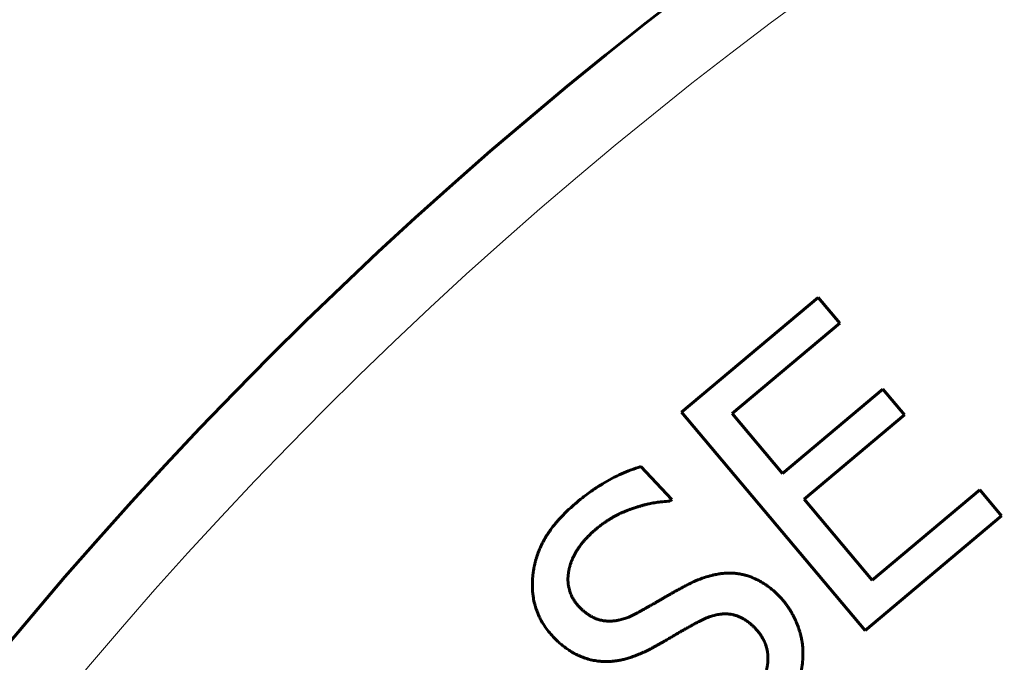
# Model space of a CAD drawing. Header units: millimetres. Extents: x -208 to 689, y -548 to 352.
# Tile 11 of 30: x -160 to -134, y 156 to 173. Entities that reach past the tile are written whole.
import ezdxf

# ---------------------------------------------------------------- set-up
doc = ezdxf.new("R2010")
doc.units = ezdxf.units.MM
doc.linetypes.add('K5LT_BASIC', pattern=[0])
doc.linetypes.add('K5LT_THIN', pattern=[0])
doc.styles.add('KDIMTEXTSTYLE', font='GOST_AU.SHX', dxfattribs={"width": 0.96, "oblique": 15, "height": 5})
doc.styles.add('KTEXTSTYLE', font='GOST_AU.SHX', dxfattribs={"width": 0.96, "height": 5})
doc.dimstyles.new('KDIMSTYLE (1.00)', dxfattribs={"dimtxt": 5, "dimasz": 1, "dimexe": 2, "dimexo": 0, "dimgap": 1, "dimtad": 1, "dimtxsty": 'KDIMTEXTSTYLE', "dimsah": 1, "dimcen": 0, "dimdle": 1, "dimadec": 0, "dimazin": 0, "dimtfac": 0.667, "dimtmove": 0, "dimatfit": 3, "dimfxl": 1, "dimtvp": 1, "dimtolj": 1, "dimtzin": 0, "dimarcsym": 0})

# ---------------------------------------------------------------- blocks, each defined once
blk = doc.blocks.new('D0')
for points in [[(-198.809, 328.147), (-199.467, 333.147), (-200.126, 328.147), (-199.467, 328.647)], [(-199.467, 3), (-198.809, 8), (-199.467, 7.5), (-200.126, 8)]]:
    blk.add_hatch(color=7).paths.add_polyline_path(points)
at = {"color": 7, "linetype": 'K5LT_THIN', "lineweight": 18}
for p, q in [((0, 333.147), (-201.467, 333.147)), ((-200.126, 328.147), (-199.467, 333.147)), ((-199.467, 333.147), (-198.809, 328.147)), ((-199.467, 3), (-199.467, 333.147)), ((-199.467, 328.647), (-200.126, 328.147)), ((-198.809, 328.147), (-199.467, 328.647)), ((-199.467, 3), (-200.126, 8)), ((-200.126, 8), (-199.467, 7.5)), ((-199.467, 7.5), (-198.809, 8)), ((-198.809, 8), (-199.467, 3)), ((3.754, 3), (-201.467, 3))]:
    blk.add_line(p, q, dxfattribs=at)
blk.add_wipeout([(-200.467, 152.526), (-207.603, 152.526), (-207.603, 163.036), (-200.467, 163.036)])
at = {"color": 7, "insert": (-207.002, 152.526), "char_height": 5, "attachment_point": 1, "rotation": 90, "style": 'KTEXTSTYLE'}
blk.add_mtext('\\H3.5;\\W0.965;\\Q15;\\Q15;\\H5.00;329', dxfattribs=at)
blk = doc.blocks.new('KDIMARROW_01')
blk.add_hatch(color=0).paths.add_polyline_path([(0, 0), (-5, 0.658), (-4.5, 0), (-5, -0.658)])
at = {"color": 0, "linetype": 'K5LT_THIN', "lineweight": 18}
for p, q in [((-4.5, 0), (-5, 0.658)), ((-5, 0.658), (0, 0)), ((0, 0), (-5, -0.658)), ((-5, -0.658), (-4.5, 0)), ((0, 0), (-1, 0))]:
    blk.add_line(p, q, dxfattribs=at)

msp = doc.modelspace()

# ---------------------------------------------------------------- linework, layer by layer
at = {"color": 150, "linetype": 'K5LT_BASIC', "lineweight": 60, "true_color": 0x0080ff}
for p, q in [((-139.36, 165.337), (-142.951, 162.317)), ((-138.789, 164.658), (-139.36, 165.337)), ((-141.617, 162.28), (-138.789, 164.658)), ((-137.658, 162.925), (-140.295, 160.707)), ((-137.086, 162.246), (-137.658, 162.925)), ((-142.951, 162.317), (-138.125, 156.577)), ((-140.295, 160.707), (-141.617, 162.28)), ((-139.724, 160.028), (-137.086, 162.246)), ((-143.207, 160.026), (-144.028, 160.889)), ((-135.104, 160.275), (-137.933, 157.897)), ((-134.533, 159.596), (-135.104, 160.275)), ((-143.26, 159.976), (-143.207, 160.026)), ((-137.933, 157.897), (-139.724, 160.028)), ((-138.125, 156.577), (-134.533, 159.596))]:
    msp.add_line(p, q, dxfattribs=at)
msp.add_circle((-76, 86), 110, dxfattribs=at)
at = {"color": 7, "linetype": 'K5LT_THIN', "lineweight": 18}
msp.add_circle((-76, 86), 108, dxfattribs=at)
msp.add_arc((-76, 86), 86, 345.84839, 161.66469, dxfattribs=at)
at = {"color": 150, "linetype": 'K5LT_BASIC', "lineweight": 60, "true_color": 0x0080ff}
for centre, radius, start, end in [((-76, 86), 85, 344.70693, 161.66469), ((-232.623, 137.905), 130, 313.74887, 9.58052)]:
    msp.add_arc(centre, radius, start, end, dxfattribs=at)
for points, knots in [([(-144.028, 160.889), (-144.198, 160.83), (-144.367, 160.771), (-144.704, 160.62), (-144.868, 160.533), (-145.042, 160.428), (-145.048, 160.424), (-145.064, 160.414), (-145.075, 160.407), (-145.11, 160.386), (-145.135, 160.371), (-145.194, 160.332), (-145.229, 160.309), (-145.308, 160.255), (-145.353, 160.224), (-145.451, 160.152), (-145.506, 160.111), (-145.626, 160.016), (-145.692, 159.962), (-145.831, 159.842), (-145.905, 159.773), (-145.98, 159.704)], [0, 0, 0, 0, 0.29262, 0.29262, 0.604104, 0.604104, 0.614104, 0.614104, 0.634104, 0.634104, 0.674104, 0.674104, 0.726373, 0.726373, 0.78531, 0.78531, 0.851333, 0.851333, 0.924627, 0.924627, 1, 1, 1, 1]), ([(-145.336, 159.125), (-145.313, 159.147), (-145.265, 159.191), (-145.204, 159.244), (-145.151, 159.288), (-145.105, 159.324), (-145.054, 159.362), (-145.008, 159.396), (-144.965, 159.426), (-144.926, 159.452), (-144.888, 159.477), (-144.85, 159.5), (-144.813, 159.523), (-144.776, 159.544), (-144.74, 159.565), (-144.705, 159.584), (-144.671, 159.602), (-144.638, 159.619), (-144.606, 159.635), (-144.584, 159.645), (-144.564, 159.655), (-144.545, 159.664), (-144.519, 159.676), (-144.492, 159.688), (-144.467, 159.698), (-144.442, 159.709), (-144.419, 159.718), (-144.397, 159.727), (-144.376, 159.735), (-144.362, 159.741), (-144.349, 159.746), (-144.337, 159.751), (-144.318, 159.757), (-144.3, 159.764), (-144.284, 159.77), (-144.272, 159.774), (-144.26, 159.778), (-144.247, 159.783), (-144.229, 159.789), (-144.211, 159.795), (-144.192, 159.801), (-144.173, 159.807), (-144.153, 159.814), (-144.133, 159.82), (-144.111, 159.827), (-144.096, 159.832), (-144.079, 159.837), (-144.059, 159.843), (-144.025, 159.853), (-143.987, 159.864), (-143.95, 159.873), (-143.914, 159.883), (-143.879, 159.891), (-143.841, 159.9), (-143.792, 159.911), (-143.743, 159.922), (-143.682, 159.933), (-143.594, 159.948), (-143.513, 159.958), (-143.393, 159.97), (-143.323, 159.974), (-143.26, 159.976)], [0, 0, 0, 0, 0.039551, 0.07985, 0.09907, 0.125497, 0.151883, 0.178229, 0.197763, 0.21709, 0.236011, 0.254736, 0.272875, 0.290626, 0.307799, 0.324788, 0.340997, 0.356616, 0.371243, 0.385466, 0.386852, 0.398682, 0.411287, 0.423075, 0.434647, 0.445535, 0.455952, 0.465634, 0.475059, 0.483646, 0.483881, 0.492366, 0.500419, 0.508382, 0.516201, 0.521271, 0.523958, 0.531698, 0.539473, 0.547466, 0.555637, 0.564129, 0.572763, 0.582062, 0.591886, 0.602355, 0.60262, 0.613741, 0.630346, 0.647827, 0.66618, 0.681296, 0.697394, 0.715215, 0.733774, 0.766939, 0.784834, 0.82111, 0.893166, 0.903425, 1, 1, 1, 1]), ([(-145.98, 159.704), (-146.042, 159.644), (-146.121, 159.564), (-146.212, 159.463), (-146.271, 159.393), (-146.343, 159.303), (-146.424, 159.193), (-146.505, 159.07), (-146.559, 158.977), (-146.597, 158.907), (-146.621, 158.86), (-146.649, 158.803), (-146.676, 158.744), (-146.698, 158.692), (-146.716, 158.646), (-146.731, 158.606), (-146.745, 158.567), (-146.758, 158.528), (-146.77, 158.49), (-146.782, 158.452), (-146.793, 158.414), (-146.803, 158.376), (-146.812, 158.338), (-146.821, 158.3), (-146.829, 158.262), (-146.836, 158.224), (-146.843, 158.187), (-146.849, 158.149), (-146.855, 158.111), (-146.859, 158.082), (-146.862, 158.057), (-146.865, 158.032), (-146.868, 157.998), (-146.871, 157.961), (-146.873, 157.927), (-146.875, 157.902), (-146.876, 157.878), (-146.877, 157.851), (-146.878, 157.814), (-146.878, 157.789), (-146.878, 157.765), (-146.878, 157.751), (-146.877, 157.724), (-146.876, 157.683), (-146.872, 157.604), (-146.865, 157.533), (-146.851, 157.43), (-146.834, 157.342), (-146.802, 157.217), (-146.77, 157.115), (-146.724, 156.998), (-146.66, 156.862), (-146.54, 156.657), (-146.416, 156.503), (-146.328, 156.411)], [0, 0, 0, 0, 0.058872, 0.078146, 0.097223, 0.125474, 0.162107, 0.199287, 0.237876, 0.245773, 0.261533, 0.27904, 0.296027, 0.312497, 0.324146, 0.335615, 0.346711, 0.357615, 0.368316, 0.379012, 0.389654, 0.400251, 0.41076, 0.421225, 0.431584, 0.441873, 0.45207, 0.462241, 0.472396, 0.48255, 0.485963, 0.492689, 0.502834, 0.512896, 0.522878, 0.530293, 0.532761, 0.542616, 0.552795, 0.562669, 0.563315, 0.572891, 0.574514, 0.58606, 0.606768, 0.641759, 0.647795, 0.696432, 0.720114, 0.762427, 0.79096, 0.831958, 0.896002, 1, 1, 1, 1]), ([(-145.647, 157.202), (-145.656, 157.212), (-145.669, 157.226), (-145.686, 157.246), (-145.695, 157.257), (-145.705, 157.268), (-145.733, 157.302), (-145.778, 157.363), (-145.82, 157.434), (-145.851, 157.496), (-145.873, 157.549), (-145.892, 157.601), (-145.908, 157.656), (-145.92, 157.706), (-145.929, 157.752), (-145.933, 157.784), (-145.936, 157.809), (-145.938, 157.831), (-145.939, 157.844), (-145.939, 157.856), (-145.94, 157.867), (-145.941, 157.885), (-145.941, 157.902), (-145.941, 157.921), (-145.941, 157.94), (-145.941, 157.961), (-145.94, 157.976), (-145.939, 157.989), (-145.938, 158.004), (-145.936, 158.025), (-145.934, 158.048), (-145.932, 158.066), (-145.93, 158.083), (-145.927, 158.099), (-145.924, 158.121), (-145.919, 158.147), (-145.915, 158.167), (-145.912, 158.185), (-145.908, 158.203), (-145.902, 158.227), (-145.895, 158.255), (-145.886, 158.287), (-145.878, 158.313), (-145.869, 158.34), (-145.86, 158.367), (-145.849, 158.395), (-145.84, 158.419), (-145.831, 158.441), (-145.819, 158.47), (-145.809, 158.491), (-145.798, 158.513), (-145.788, 158.536), (-145.771, 158.569), (-145.753, 158.602), (-145.734, 158.635), (-145.714, 158.668), (-145.694, 158.701), (-145.673, 158.733), (-145.651, 158.764), (-145.625, 158.801), (-145.599, 158.836), (-145.569, 158.873), (-145.534, 158.917), (-145.485, 158.973), (-145.437, 159.025), (-145.388, 159.075), (-145.358, 159.104), (-145.336, 159.125)], [0, 0, 0, 0, 0.018634, 0.028499, 0.037456, 0.039056, 0.049953, 0.102359, 0.152292, 0.176207, 0.209452, 0.24203, 0.262863, 0.299901, 0.322122, 0.336686, 0.349671, 0.361076, 0.369736, 0.369974, 0.378499, 0.387463, 0.396522, 0.404248, 0.415429, 0.425278, 0.435231, 0.436795, 0.445574, 0.456204, 0.467299, 0.478579, 0.483009, 0.49029, 0.502264, 0.514572, 0.526948, 0.531139, 0.539639, 0.552568, 0.565907, 0.579395, 0.59832, 0.603376, 0.617768, 0.637759, 0.643233, 0.653272, 0.669056, 0.685166, 0.685208, 0.701468, 0.717871, 0.734315, 0.750738, 0.767096, 0.783262, 0.799296, 0.81513, 0.83089, 0.85506, 0.867461, 0.887658, 0.921846, 0.95409, 0.967918, 1, 1, 1, 1]), ([(-140.365, 157.461), (-140.421, 157.52), (-140.526, 157.621), (-140.655, 157.723), (-140.775, 157.808), (-140.859, 157.859), (-140.978, 157.922), (-141.048, 157.954), (-141.14, 157.989), (-141.207, 158.013), (-141.278, 158.033), (-141.347, 158.049), (-141.415, 158.064), (-141.484, 158.074), (-141.554, 158.082), (-141.614, 158.086), (-141.679, 158.088), (-141.719, 158.087), (-141.761, 158.087), (-141.823, 158.083), (-141.885, 158.077), (-141.967, 158.067), (-142.052, 158.052), (-142.19, 158.021), (-142.36, 157.971), (-142.558, 157.895), (-142.692, 157.832), (-142.747, 157.805)], [0, 0, 0, 0, 0.086891, 0.160242, 0.189832, 0.260531, 0.279695, 0.35463, 0.356504, 0.403234, 0.44444, 0.448931, 0.492716, 0.53248, 0.535627, 0.581287, 0.607399, 0.614265, 0.630555, 0.657026, 0.689257, 0.702893, 0.753804, 0.786775, 0.859337, 0.94309, 1, 1, 1, 1]), ([(-142.747, 157.805), (-142.763, 157.797), (-142.795, 157.78), (-142.844, 157.755), (-142.882, 157.735), (-142.914, 157.718), (-142.945, 157.701), (-142.987, 157.678), (-143.033, 157.654), (-143.077, 157.629), (-143.121, 157.605), (-143.165, 157.58), (-143.208, 157.556), (-143.239, 157.539), (-143.266, 157.523), (-143.293, 157.508), (-143.331, 157.486), (-143.37, 157.464), (-143.407, 157.442), (-143.443, 157.422), (-143.474, 157.403), (-143.496, 157.39), (-143.517, 157.379), (-143.538, 157.366), (-143.57, 157.348), (-143.596, 157.333), (-143.621, 157.319), (-143.641, 157.307), (-143.665, 157.293), (-143.688, 157.28), (-143.72, 157.262), (-143.759, 157.239), (-143.798, 157.218), (-143.828, 157.2), (-143.851, 157.188), (-143.872, 157.176), (-143.9, 157.16), (-143.933, 157.142), (-143.959, 157.127), (-143.978, 157.117), (-143.992, 157.108), (-144.014, 157.097), (-144.036, 157.084), (-144.056, 157.073), (-144.074, 157.064), (-144.099, 157.05), (-144.119, 157.039), (-144.133, 157.031)], [0, 0, 0, 0, 0.047272, 0.089966, 0.12953, 0.138365, 0.165703, 0.200423, 0.232777, 0.263925, 0.293669, 0.323216, 0.351649, 0.379312, 0.383475, 0.405644, 0.431651, 0.456274, 0.480119, 0.502547, 0.524375, 0.540284, 0.544454, 0.56338, 0.580781, 0.6053, 0.613782, 0.629585, 0.645217, 0.660997, 0.677059, 0.709699, 0.74262, 0.759029, 0.775304, 0.79149, 0.807335, 0.838074, 0.865024, 0.867569, 0.881819, 0.900262, 0.918413, 0.936271, 0.949272, 0.962174, 1, 1, 1, 1]), ([(-139.761, 155.839), (-139.759, 155.862), (-139.758, 155.901), (-139.757, 155.966), (-139.758, 156.044), (-139.763, 156.134), (-139.772, 156.215), (-139.783, 156.292), (-139.796, 156.363), (-139.811, 156.43), (-139.819, 156.465), (-139.826, 156.49), (-139.832, 156.514), (-139.843, 156.549), (-139.853, 156.583), (-139.86, 156.605), (-139.866, 156.624), (-139.87, 156.635), (-139.877, 156.654), (-139.881, 156.668), (-139.889, 156.69), (-139.896, 156.709), (-139.905, 156.731), (-139.914, 156.753), (-139.926, 156.782), (-139.936, 156.807), (-139.946, 156.83), (-139.956, 156.853), (-139.971, 156.885), (-139.988, 156.92), (-140.007, 156.957), (-140.021, 156.985), (-140.036, 157.011), (-140.052, 157.04), (-140.08, 157.088), (-140.118, 157.149), (-140.157, 157.208), (-140.192, 157.255), (-140.225, 157.299), (-140.26, 157.342), (-140.297, 157.387), (-140.331, 157.425), (-140.354, 157.449), (-140.365, 157.461)], [0, 0, 0, 0, 0.040575, 0.066052, 0.111488, 0.174787, 0.221347, 0.250455, 0.30756, 0.344781, 0.366277, 0.366906, 0.388349, 0.408446, 0.427866, 0.446173, 0.446639, 0.461365, 0.465453, 0.479932, 0.484574, 0.503966, 0.512575, 0.523716, 0.543576, 0.563829, 0.56814, 0.584327, 0.605219, 0.626276, 0.648986, 0.673192, 0.678956, 0.700191, 0.728505, 0.772885, 0.820847, 0.849032, 0.872384, 0.913844, 0.944257, 0.971338, 1, 1, 1, 1]), ([(-144.133, 157.031), (-144.204, 156.993), (-144.309, 156.943), (-144.456, 156.889), (-144.541, 156.865), (-144.623, 156.847), (-144.684, 156.836), (-144.744, 156.829), (-144.797, 156.825), (-144.829, 156.824), (-144.865, 156.824), (-144.882, 156.824), (-144.91, 156.826), (-144.937, 156.827), (-144.972, 156.831), (-144.996, 156.834), (-145.026, 156.838), (-145.064, 156.846), (-145.106, 156.856), (-145.16, 156.872), (-145.197, 156.886), (-145.26, 156.913), (-145.299, 156.932), (-145.358, 156.965), (-145.393, 156.987), (-145.45, 157.026), (-145.502, 157.067), (-145.555, 157.113), (-145.584, 157.139), (-145.611, 157.165), (-145.63, 157.185), (-145.647, 157.202)], [0, 0, 0, 0, 0.122711, 0.186076, 0.26484, 0.2805, 0.337837, 0.379401, 0.396626, 0.43938, 0.441688, 0.465902, 0.472485, 0.497572, 0.519011, 0.542566, 0.544698, 0.580991, 0.618879, 0.630865, 0.691212, 0.695751, 0.762782, 0.774058, 0.822384, 0.837974, 0.897609, 0.938214, 0.956625, 0.961636, 1, 1, 1, 1]), ([(-142.47, 156.826), (-142.374, 156.876), (-142.281, 156.916), (-142.123, 156.969), (-142.021, 156.995), (-141.92, 157.009), (-141.856, 157.014), (-141.822, 157.015), (-141.781, 157.015), (-141.75, 157.014), (-141.719, 157.012), (-141.693, 157.009), (-141.678, 157.007), (-141.662, 157.005), (-141.645, 157.002), (-141.623, 156.998), (-141.602, 156.994), (-141.569, 156.986), (-141.541, 156.978), (-141.505, 156.966), (-141.472, 156.955), (-141.437, 156.94), (-141.394, 156.921), (-141.349, 156.898), (-141.299, 156.869), (-141.264, 156.847), (-141.226, 156.821), (-141.182, 156.789), (-141.125, 156.742), (-141.068, 156.69), (-141.029, 156.651), (-141.009, 156.631)], [0, 0, 0, 0, 0.162967, 0.163222, 0.284661, 0.35356, 0.357613, 0.411097, 0.423066, 0.440315, 0.475163, 0.486729, 0.494647, 0.506515, 0.521448, 0.530264, 0.554037, 0.566073, 0.60159, 0.614785, 0.645163, 0.674294, 0.692282, 0.739917, 0.775997, 0.805083, 0.820314, 0.863251, 0.906794, 0.953081, 1, 1, 1, 1]), ([(-143.687, 156.139), (-143.665, 156.151), (-143.621, 156.176), (-143.557, 156.212), (-143.494, 156.248), (-143.431, 156.283), (-143.371, 156.318), (-143.312, 156.352), (-143.256, 156.384), (-143.202, 156.415), (-143.152, 156.444), (-143.113, 156.466), (-143.083, 156.484), (-143.054, 156.501), (-143.023, 156.519), (-142.995, 156.536), (-142.971, 156.55), (-142.95, 156.562), (-142.92, 156.579), (-142.89, 156.597), (-142.859, 156.614), (-142.828, 156.631), (-142.793, 156.651), (-142.746, 156.677), (-142.706, 156.699), (-142.675, 156.717), (-142.644, 156.733), (-142.606, 156.754), (-142.56, 156.778), (-142.529, 156.795), (-142.499, 156.811), (-142.484, 156.819), (-142.47, 156.826)], [0, 0, 0, 0, 0.040007, 0.081834, 0.125314, 0.170557, 0.216547, 0.263145, 0.309785, 0.355612, 0.400432, 0.443039, 0.460358, 0.483926, 0.523432, 0.547669, 0.563846, 0.592583, 0.605407, 0.647767, 0.679458, 0.690716, 0.733844, 0.776273, 0.817769, 0.838843, 0.857515, 0.896031, 0.932309, 0.966979, 0.969492, 1, 1, 1, 1]), ([(-141.009, 156.631), (-140.999, 156.62), (-140.984, 156.603), (-140.965, 156.581), (-140.954, 156.569), (-140.944, 156.557), (-140.928, 156.538), (-140.895, 156.496), (-140.852, 156.433), (-140.812, 156.365), (-140.78, 156.302), (-140.753, 156.242), (-140.733, 156.185), (-140.714, 156.122), (-140.7, 156.064), (-140.69, 156.006), (-140.685, 155.964), (-140.682, 155.931), (-140.68, 155.904), (-140.679, 155.882), (-140.679, 155.863), (-140.679, 155.843), (-140.679, 155.823), (-140.679, 155.803), (-140.68, 155.785), (-140.681, 155.771), (-140.682, 155.756), (-140.683, 155.737), (-140.685, 155.713), (-140.687, 155.695), (-140.69, 155.675), (-140.693, 155.652), (-140.698, 155.625), (-140.702, 155.601), (-140.707, 155.579), (-140.713, 155.554), (-140.718, 155.535), (-140.722, 155.52), (-140.724, 155.51), (-140.727, 155.499), (-140.732, 155.484), (-140.74, 155.457), (-140.753, 155.418), (-140.77, 155.375), (-140.787, 155.334), (-140.807, 155.289), (-140.836, 155.23), (-140.887, 155.137), (-140.946, 155.045), (-141.025, 154.936), (-141.1, 154.842), (-141.217, 154.71), (-141.302, 154.625), (-141.358, 154.572)], [0, 0, 0, 0, 0.019678, 0.030098, 0.039648, 0.041248, 0.052758, 0.073357, 0.115427, 0.160396, 0.187408, 0.220288, 0.25725, 0.278063, 0.319595, 0.346572, 0.365473, 0.381806, 0.395566, 0.404623, 0.413763, 0.424428, 0.432763, 0.442634, 0.452606, 0.458952, 0.462985, 0.473671, 0.484864, 0.496263, 0.499483, 0.512326, 0.52879, 0.536757, 0.54566, 0.558757, 0.572003, 0.572142, 0.579074, 0.586011, 0.586677, 0.600075, 0.622791, 0.639704, 0.660126, 0.678636, 0.700189, 0.740322, 0.804797, 0.824384, 0.887185, 0.930122, 1, 1, 1, 1]), ([(-146.328, 156.411), (-146.297, 156.378), (-146.249, 156.329), (-146.184, 156.269), (-146.135, 156.226), (-146.086, 156.185), (-146.047, 156.154), (-146.014, 156.129), (-145.982, 156.105), (-145.939, 156.075), (-145.889, 156.042), (-145.851, 156.019), (-145.818, 156), (-145.786, 155.982), (-145.744, 155.959), (-145.698, 155.936), (-145.661, 155.92), (-145.631, 155.907), (-145.597, 155.892), (-145.543, 155.871), (-145.491, 155.853), (-145.433, 155.834), (-145.389, 155.822), (-145.329, 155.806), (-145.279, 155.795), (-145.216, 155.784), (-145.141, 155.772), (-145.079, 155.767), (-145.042, 155.764)], [0, 0, 0, 0, 0.078614, 0.11836, 0.158165, 0.197872, 0.237444, 0.252141, 0.276926, 0.316221, 0.355414, 0.39396, 0.407187, 0.431946, 0.468923, 0.505422, 0.540611, 0.553367, 0.574971, 0.618938, 0.676717, 0.695948, 0.75113, 0.775175, 0.833258, 0.862301, 0.917155, 1, 1, 1, 1]), ([(-145.042, 155.764), (-145.028, 155.763), (-144.999, 155.762), (-144.956, 155.762), (-144.912, 155.762), (-144.868, 155.763), (-144.822, 155.765), (-144.776, 155.768), (-144.728, 155.773), (-144.679, 155.779), (-144.629, 155.786), (-144.577, 155.795), (-144.525, 155.806), (-144.471, 155.818), (-144.434, 155.828), (-144.396, 155.838), (-144.357, 155.85), (-144.297, 155.869), (-144.237, 155.889), (-144.195, 155.905), (-144.152, 155.921), (-144.107, 155.938), (-144.04, 155.966), (-143.983, 155.991), (-143.937, 156.012), (-143.89, 156.034), (-143.831, 156.063), (-143.781, 156.089), (-143.733, 156.114), (-143.709, 156.127), (-143.687, 156.139)], [0, 0, 0, 0, 0.030618, 0.061876, 0.094035, 0.126655, 0.16009, 0.194845, 0.230445, 0.267247, 0.304414, 0.343021, 0.382673, 0.423957, 0.464306, 0.465782, 0.50937, 0.554223, 0.60084, 0.645429, 0.647948, 0.696332, 0.745532, 0.795935, 0.821807, 0.846754, 0.898003, 0.949142, 0.954228, 1, 1, 1, 1]), ([(-140.71, 153.996), (-140.688, 154.018), (-140.644, 154.06), (-140.581, 154.123), (-140.52, 154.187), (-140.461, 154.251), (-140.405, 154.314), (-140.359, 154.368), (-140.325, 154.41), (-140.292, 154.452), (-140.253, 154.503), (-140.208, 154.565), (-140.174, 154.615), (-140.147, 154.655), (-140.122, 154.695), (-140.092, 154.744), (-140.06, 154.801), (-140.037, 154.843), (-140.019, 154.88), (-140.001, 154.916), (-139.978, 154.966), (-139.955, 155.02), (-139.94, 155.058), (-139.925, 155.094), (-139.912, 155.13), (-139.893, 155.183), (-139.875, 155.237), (-139.858, 155.292), (-139.843, 155.346), (-139.829, 155.401), (-139.816, 155.455), (-139.805, 155.51), (-139.794, 155.565), (-139.787, 155.609), (-139.782, 155.645), (-139.776, 155.681), (-139.771, 155.729), (-139.766, 155.776), (-139.763, 155.813), (-139.761, 155.831), (-139.761, 155.839)], [0, 0, 0, 0, 0.032645, 0.065965, 0.099834, 0.134166, 0.16861, 0.203184, 0.22227, 0.237818, 0.272396, 0.306904, 0.340912, 0.356334, 0.374456, 0.407121, 0.439226, 0.470256, 0.477634, 0.500677, 0.53068, 0.56082, 0.590861, 0.592796, 0.620835, 0.6507, 0.680597, 0.710362, 0.740034, 0.769555, 0.799034, 0.828343, 0.857505, 0.886411, 0.897978, 0.915163, 0.943638, 0.97192, 0.989111, 1, 1, 1, 1])]:
    msp.add_open_spline(points, degree=3, knots=knots, dxfattribs=at)

# ---------------------------------------------------------------- next in the draw order: dimensions: what is measured, and where the dimension line sits
at = {"color": 7}
dim = msp.add_linear_dim(base=(-199.467, 3), p1=(0, 333.147), p2=(3.754, 3), angle=90, text='\\H5.0;\\W0.965;\\Q15;\\H5.0;\\W0.965;\\Q15;\\Q15;329', dimstyle='KDIMSTYLE (1.00)', override={"dimexo": 0, "dimblk1": 'KDIMARROW_01', "dimblk2": 'KDIMARROW_01', "dimse1": 0, "dimse2": 0, "dimclrt": 7, "dimtolj": 1}, dxfattribs=at)
dim.commit()
dim.dimension.update_dxf_attribs({"geometry": 'D0', "text_midpoint": (-199.467, 158), "dimtype": 160})

doc.saveas('drawing.dxf')
